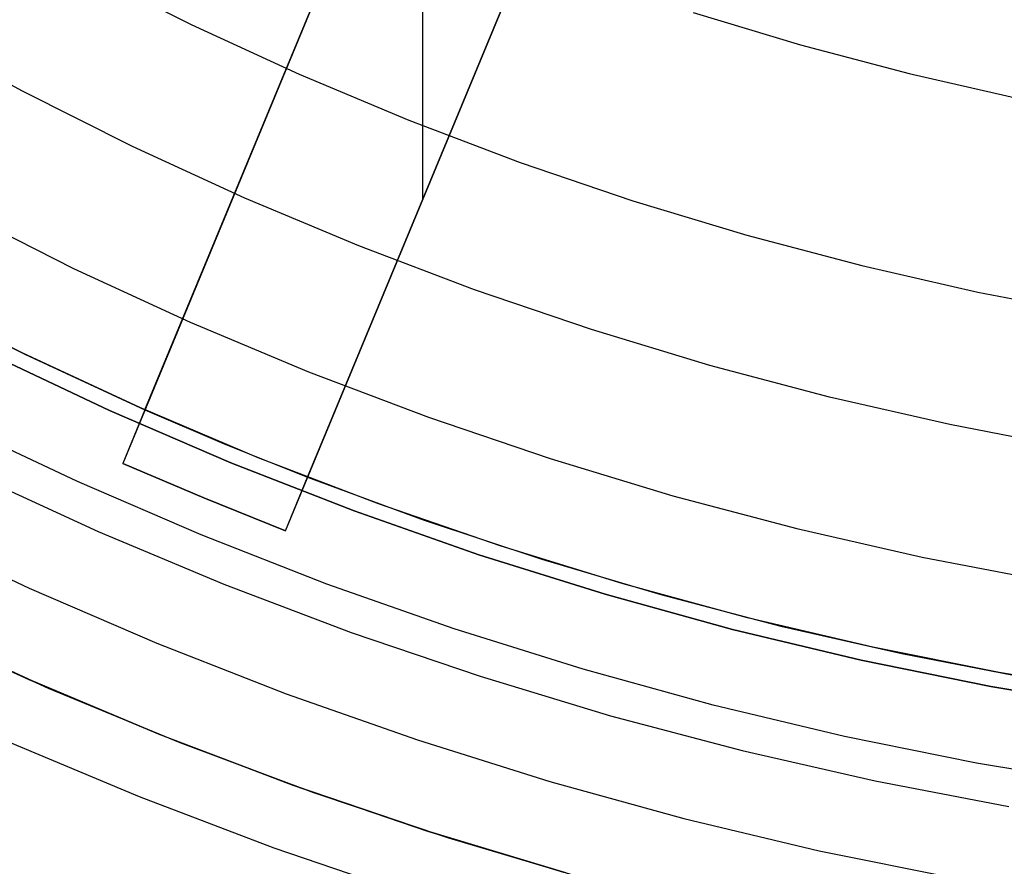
# Model space of a CAD drawing. Header units: millimetres. Extents: x 8929 to 10091, y -2708 to -1691.
# Tile 78 of 196: x 9495.78 to 9504.17, y -2091.73 to -2084.52. Entities that reach past the tile are written whole.
import ezdxf

# ---------------------------------------------------------------- set-up
doc = ezdxf.new("R2010")
doc.units = ezdxf.units.MM
for name, color, linetype in [('COLOR EXT', 7, 'Continuous'), ('luz', 7, 'Continuous'), ('PLASTICO NEGRO', 7, 'Continuous')]:
    doc.layers.add(name, color=color, linetype=linetype)

msp = doc.modelspace()

# ---------------------------------------------------------------- linework, layer by layer
at = {"layer": 'COLOR EXT', "color": 30, "true_color": 0xff8d00}
for p, q in [((9500.9647, -2077.9071, 21.7535), (9496.8492, -2087.8428, 21.7535)), ((9498.235, -2088.4168, 21.7535), (9502.3505, -2078.4811, 21.7535)), ((9496.8492, -2087.8428, 26.9035), (9500.1989, -2079.7559, 26.9035)), ((9501.5847, -2080.3299, 26.9035), (9498.235, -2088.4168, 26.9035)), ((9499.7203, -2080.9113, 16.6035), (9496.6603, -2088.2988, 16.6035)), ((9498.0461, -2088.8728, 16.6035), (9501.1061, -2081.4853, 16.6035)), ((9499.217, -2086.0462, 26.9035), (9499.217, -2082.1265, 26.9035)), ((9494.8218, -2086.8623, 19.5035), (9495.827, -2087.3701, 19.5035)), ((9494.8218, -2086.8623, 24.7035), (9495.827, -2087.3701, 24.7035)), ((9495.8104, -2087.3621, 29.9035), (9494.8318, -2086.8676, 29.9035)), ((9496.805, -2087.8232, 29.9035), (9495.8104, -2087.3621, 29.9035)), ((9495.827, -2087.3701, 19.5035), (9496.8492, -2087.8428, 19.5035)), ((9495.827, -2087.3701, 24.7035), (9496.8492, -2087.8428, 24.7035)), ((9496.8492, -2087.8428, 19.5035), (9496.6603, -2088.2988, 19.5035)), ((9497.8147, -2088.2506, 29.9035), (9496.805, -2087.8232, 29.9035)), ((9496.8492, -2087.8428, 26.9035), (9497.5388, -2088.1378, 26.9035)), ((9496.8492, -2087.8428, 19.5035), (9496.8492, -2087.8428, 26.9035)), ((9497.5388, -2088.1378, 26.9035), (9498.235, -2088.4168, 26.9035)), ((9498.8381, -2088.6436, 29.9035), (9497.8147, -2088.2506, 29.9035)), ((9496.6603, -2088.2988, 16.6035), (9496.6603, -2088.2988, 19.5035)), ((9497.35, -2088.5937, 16.6035), (9496.6603, -2088.2988, 16.6035)), ((9496.6603, -2088.2988, 19.5035), (9497.35, -2088.5937, 19.5035)), ((9497.35, -2088.5937, 18.0535), (9496.6603, -2088.2988, 18.0535)), ((9498.0461, -2088.8728, 19.5035), (9498.235, -2088.4168, 19.5035)), ((9498.235, -2088.4168, 19.5035), (9499.2264, -2088.7825, 19.5035)), ((9498.235, -2088.4168, 26.9035), (9498.235, -2088.4168, 19.5035)), ((9498.235, -2088.4168, 24.7035), (9499.2264, -2088.7825, 24.7035)), ((9498.0461, -2088.8728, 16.6035), (9497.35, -2088.5937, 16.6035)), ((9497.35, -2088.5937, 19.5035), (9498.0461, -2088.8728, 19.5035)), ((9498.0461, -2088.8728, 18.0535), (9497.35, -2088.5937, 18.0535)), ((9497.35, -2088.5937, 19.5035), (9497.35, -2088.5937, 16.6035)), ((9499.8743, -2089.0019, 29.9035), (9498.8381, -2088.6436, 29.9035)), ((9499.2264, -2088.7825, 19.5035), (9500.2292, -2089.1157, 19.5035)), ((9499.2264, -2088.7825, 24.7035), (9500.2292, -2089.1157, 24.7035)), ((9498.0461, -2088.8728, 19.5035), (9498.0461, -2088.8728, 16.6035)), ((9500.922, -2089.3251, 29.9035), (9499.8743, -2089.0019, 29.9035)), ((9500.2292, -2089.1157, 19.5035), (9501.2422, -2089.4162, 19.5035)), ((9500.2292, -2089.1157, 24.7035), (9501.2422, -2089.4162, 24.7035)), ((9501.9799, -2089.6127, 29.9035), (9500.922, -2089.3251, 29.9035)), ((9501.2422, -2089.4162, 19.5035), (9502.2645, -2089.6836, 19.5035)), ((9501.2422, -2089.4162, 24.7035), (9502.2645, -2089.6836, 24.7035)), ((9503.047, -2089.8645, 29.9035), (9501.9799, -2089.6127, 29.9035)), ((9494.7624, -2089.6323, 25.7535), (9495.8616, -2090.1396, 25.7535)), ((9495.8884, -2090.1514, 29.9035), (9494.791, -2089.646, 29.9035)), ((9502.2645, -2089.6836, 19.5035), (9503.2949, -2089.9176, 19.5035)), ((9502.2645, -2089.6836, 24.7035), (9503.2949, -2089.9176, 24.7035)), ((9494.9222, -2089.7089, 21.6035), (9496.0265, -2090.2117, 21.6035)), ((9504.1219, -2090.0801, 29.9035), (9503.047, -2089.8645, 29.9035)), ((9503.2949, -2089.9176, 19.5035), (9504.3324, -2090.1179, 19.5035)), ((9503.2949, -2089.9176, 24.7035), (9504.3324, -2090.1179, 24.7035)), ((9505.2035, -2090.2594, 29.9035), (9504.1219, -2090.0801, 29.9035)), ((9495.8616, -2090.1396, 25.7535), (9496.9777, -2090.6085, 25.7535)), ((9497.0026, -2090.6185, 29.9035), (9495.8884, -2090.1514, 29.9035)), ((9496.0265, -2090.2117, 21.6035), (9497.1476, -2090.676, 21.6035)), ((9496.9777, -2090.6085, 25.7535), (9498.1093, -2091.0386, 25.7535)), ((9498.1323, -2091.0469, 29.9035), (9497.0026, -2090.6185, 29.9035)), ((9497.1476, -2090.676, 21.6035), (9498.2841, -2091.1011, 21.6035)), ((9498.1093, -2091.0386, 25.7535), (9499.2552, -2091.4293, 25.7535)), ((9499.2761, -2091.436, 29.9035), (9498.1323, -2091.0469, 29.9035)), ((9498.2841, -2091.1011, 21.6035), (9499.4346, -2091.4865, 21.6035)), ((9499.2552, -2091.4293, 25.7535), (9500.4138, -2091.7801, 25.7535)), ((9500.4326, -2091.7855, 29.9035), (9499.2761, -2091.436, 29.9035)), ((9499.4346, -2091.4865, 21.6035), (9500.5978, -2091.8319, 21.6035))]:
    msp.add_line(p, q, dxfattribs=at)
at = {"layer": 'luz', "color": 7, "true_color": 0xffffff}
for p, q in [((9496.3377, -2084.1063, -20.817), (9497.2428, -2084.5616, -20.817)), ((9501.5181, -2084.4604, -20.0917), (9502.4323, -2084.7367, -20.0917)), ((9497.2428, -2084.5616, -20.817), (9498.163, -2084.9853, -20.817)), ((9495.8019, -2085.1272, -20.5094), (9494.8782, -2084.6218, -20.5094)), ((9502.4323, -2084.7367, -20.0917), (9503.3555, -2084.9812, -20.0917)), ((9498.163, -2084.9853, -20.817), (9499.0973, -2085.3771, -20.817)), ((9503.3555, -2084.9812, -20.0917), (9504.2866, -2085.1937, -20.0917)), ((9496.7426, -2085.6003, -20.5094), (9495.8019, -2085.1272, -20.5094)), ((9499.0973, -2085.3771, -20.817), (9500.0446, -2085.7363, -20.817)), ((9497.6989, -2086.0407, -20.5094), (9496.7426, -2085.6003, -20.5094)), ((9500.0446, -2085.7363, -20.817), (9501.0037, -2086.0626, -20.817)), ((9498.6699, -2086.4478, -20.5094), (9497.6989, -2086.0407, -20.5094)), ((9501.0037, -2086.0626, -20.817), (9501.9735, -2086.3557, -20.817)), ((9495.2662, -2086.148, -20.2019), (9496.2423, -2086.639, -20.2019)), ((9501.9735, -2086.3557, -20.817), (9502.9528, -2086.6151, -20.817)), ((9499.6544, -2086.8212, -20.5094), (9498.6699, -2086.4478, -20.5094)), ((9496.2423, -2086.639, -20.2019), (9497.2349, -2087.0961, -20.2019)), ((9502.9528, -2086.6151, -20.817), (9503.9405, -2086.8405, -20.817)), ((9500.6512, -2087.1603, -20.5094), (9499.6544, -2086.8212, -20.5094)), ((9503.9405, -2086.8405, -20.817), (9504.9354, -2087.0317, -20.817)), ((9497.2349, -2087.0961, -20.2019), (9498.2426, -2087.5186, -20.2019)), ((9501.6591, -2087.4649, -20.5094), (9500.6512, -2087.1603, -20.5094)), ((9498.2426, -2087.5186, -20.2019), (9499.2643, -2087.906, -20.2019)), ((9502.6769, -2087.7345, -20.5094), (9501.6591, -2087.4649, -20.5094)), ((9503.7034, -2087.9688, -20.5094), (9502.6769, -2087.7345, -20.5094)), ((9499.2643, -2087.906, -20.2019), (9500.2987, -2088.258, -20.2019)), ((9504.7374, -2088.1675, -20.5094), (9503.7034, -2087.9688, -20.5094)), ((9500.2987, -2088.258, -20.2019), (9501.3447, -2088.5741, -20.2019)), ((9495.3975, -2088.3933, -21.2649), (9496.4511, -2088.8785, -21.2649)), ((9501.3447, -2088.5741, -20.2019), (9502.401, -2088.8539, -20.2019)), ((9502.401, -2088.8539, -20.2019), (9503.4663, -2089.097, -20.2019)), ((9496.4511, -2088.8785, -21.2649), (9497.5208, -2089.327, -21.2649)), ((9503.4663, -2089.097, -20.2019), (9504.5393, -2089.3032, -20.2019)), ((9497.5208, -2089.327, -21.2649), (9498.6053, -2089.7383, -21.2649)), ((9498.6053, -2089.7383, -21.2649), (9499.7034, -2090.1119, -21.2649)), ((9499.7034, -2090.1119, -21.2649), (9500.8137, -2090.4474, -21.2649)), ((9500.8137, -2090.4474, -21.2649), (9501.935, -2090.7444, -21.2649)), ((9495.6673, -2090.6609, -22.328), (9496.799, -2091.1353, -22.328)), ((9501.935, -2090.7444, -21.2649), (9503.0658, -2091.0025, -21.2649)), ((9503.0658, -2091.0025, -21.2649), (9504.2049, -2091.2214, -21.2649)), ((9496.799, -2091.1353, -22.328), (9497.9464, -2091.5705, -22.328)), ((9497.9464, -2091.5705, -22.328), (9499.1081, -2091.9658, -22.328))]:
    msp.add_line(p, q, dxfattribs=at)
at = {"layer": 'PLASTICO NEGRO', "color": 254, "true_color": 0xcad1ee}
for p, q in [((9495.5293, -2087.367, 31.4035), (9496.5474, -2087.8482, 31.4035)), ((9496.5474, -2087.8482, 29.9035), (9495.5293, -2087.367, 29.9035)), ((9496.5474, -2087.8482, 31.4035), (9497.5815, -2088.294, 31.4035)), ((9497.5815, -2088.294, 29.9035), (9496.5474, -2087.8482, 29.9035)), ((9496.2739, -2088.4537, 31.6561), (9495.2351, -2087.9627, 31.6561)), ((9497.5815, -2088.294, 31.4035), (9498.6303, -2088.7039, 31.4035)), ((9498.6303, -2088.7039, 29.9035), (9497.5815, -2088.294, 29.9035)), ((9497.329, -2088.9086, 31.6561), (9496.2739, -2088.4537, 31.6561)), ((9498.6303, -2088.7039, 31.4035), (9499.6927, -2089.0772, 31.4035)), ((9499.6927, -2089.0772, 29.9035), (9498.6303, -2088.7039, 29.9035)), ((9494.7937, -2088.8562, 30.535), (9495.8636, -2089.3619, 30.535)), ((9498.3992, -2089.3267, 31.6561), (9497.329, -2088.9086, 31.6561)), ((9499.6927, -2089.0772, 31.4035), (9500.7673, -2089.4137, 31.4035)), ((9500.7673, -2089.4137, 29.9035), (9499.6927, -2089.0772, 29.9035)), ((9495.8636, -2089.3619, 30.535), (9496.9504, -2089.8304, 30.535)), ((9499.4832, -2089.7077, 31.6561), (9498.3992, -2089.3267, 31.6561)), ((9500.7673, -2089.4137, 31.4035), (9501.8529, -2089.7129, 31.4035)), ((9501.8529, -2089.7129, 29.9035), (9500.7673, -2089.4137, 29.9035)), ((9500.5798, -2090.0511, 31.6561), (9499.4832, -2089.7077, 31.6561)), ((9501.8529, -2089.7129, 31.4035), (9502.9482, -2089.9745, 31.4035)), ((9502.9482, -2089.9745, 29.9035), (9501.8529, -2089.7129, 29.9035)), ((9496.9504, -2089.8304, 30.535), (9498.0526, -2090.2611, 30.535)), ((9502.9482, -2089.9745, 31.4035), (9504.0519, -2090.1981, 31.4035)), ((9504.0519, -2090.1981, 29.9035), (9502.9482, -2089.9745, 29.9035)), ((9501.6875, -2090.3564, 31.6561), (9500.5798, -2090.0511, 31.6561)), ((9504.0519, -2090.1981, 31.4035), (9505.1626, -2090.3835, 31.4035)), ((9505.1626, -2090.3835, 29.9035), (9504.0519, -2090.1981, 29.9035)), ((9498.0526, -2090.2611, 30.535), (9499.1691, -2090.6535, 30.535)), ((9502.8051, -2090.6233, 31.6561), (9501.6875, -2090.3564, 31.6561)), ((9503.9312, -2090.8514, 31.6561), (9502.8051, -2090.6233, 31.6561)), ((9499.1691, -2090.6535, 30.535), (9500.2984, -2091.0071, 30.535)), ((9505.0645, -2091.0405, 31.6561), (9503.9312, -2090.8514, 31.6561)), ((9500.2984, -2091.0071, 30.535), (9501.4393, -2091.3215, 30.535)), ((9501.4393, -2091.3215, 30.535), (9502.5904, -2091.5964, 30.535)), ((9502.5904, -2091.5964, 30.535), (9503.7502, -2091.8314, 30.535))]:
    msp.add_line(p, q, dxfattribs=at)

doc.saveas('drawing.dxf')
